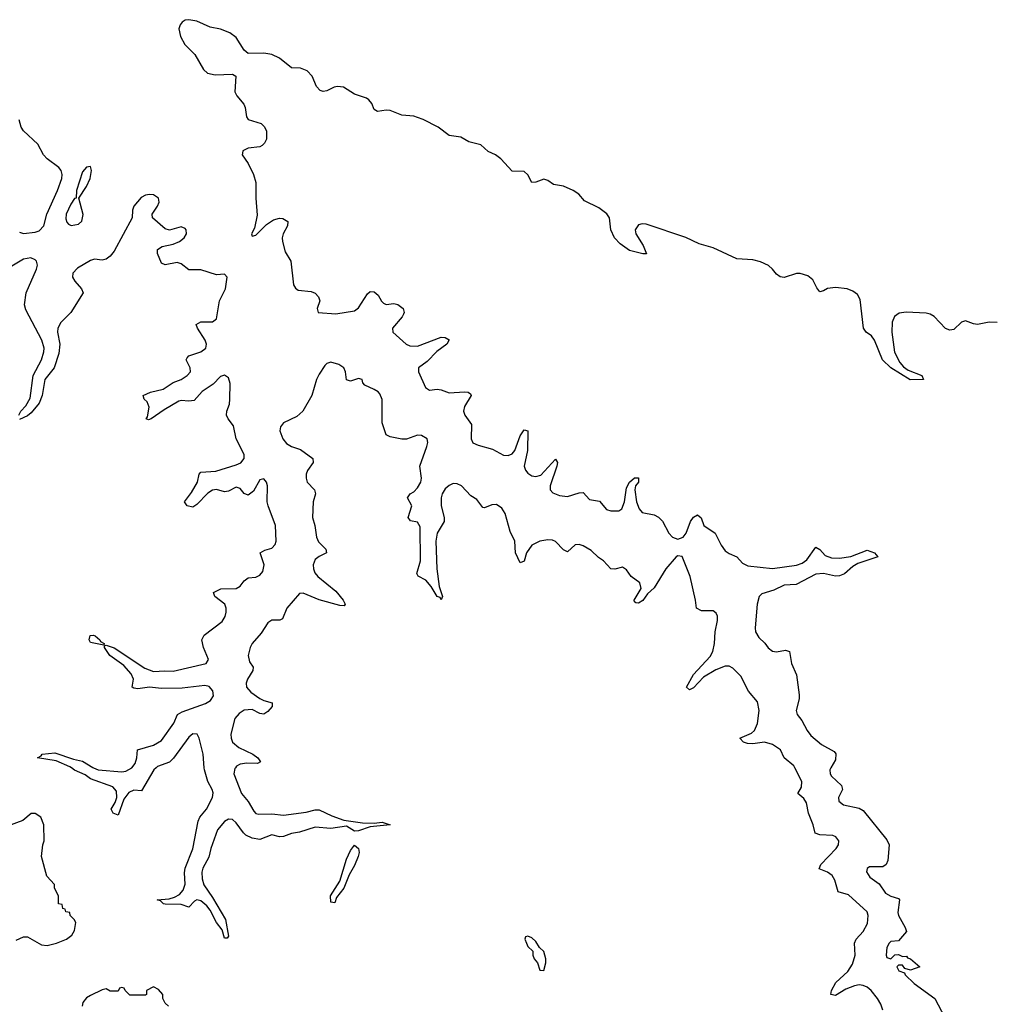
# Model space of a CAD drawing. Header units: inches. Extents: x 2528705 to 2676837, y 911742 to 1023252.
# Tile 125 of 143: x 2621391 to 2626331, y 958800 to 963796. Entities that reach past the tile are written whole.
import ezdxf

# ---------------------------------------------------------------- set-up
doc = ezdxf.new("R2010")
doc.units = ezdxf.units.IN
doc.header["$MEASUREMENT"] = 0
doc.layers.add('C6925', color=7, linetype='Continuous')
doc.layers.add('C6926', color=7, linetype='Continuous')

msp = doc.modelspace()

# ---------------------------------------------------------------- linework, layer by layer
at = {"layer": 'C6925', "color": 5}
for points, elevation in [([(2622082.9, 960000), (2622071.1, 959990), (2622010, 959883.8), (2621970, 959885.8), (2621944.6, 959875.4), (2621918.8, 959841.2), (2621890, 959760.4), (2621865.1, 959770), (2621855.8, 959790), (2621876, 959824), (2621884.3, 959850), (2621882.1, 959882.1), (2621864.3, 959904.3), (2621750, 959943.7), (2621723.6, 959963.6), (2621670, 959988.8), (2621653.9, 960000)], 20), ([(2621765.2, 960000), (2621790, 959989.5), (2621910, 959980.3), (2621930, 959983.6), (2621959.8, 960000)], 20), ([(2622485.4, 960000), (2622483.1, 959996.9), (2622478.1, 959970), (2622516.4, 959870), (2622550, 959828.4), (2622579.6, 959779.6), (2622590, 959768.7), (2622604, 959764), (2622670, 959766.9), (2622730, 959759.9), (2622844.8, 959775.2), (2622890, 959787.3), (2622910, 959786.4), (2622975.5, 959755.5), (2623035.1, 959735.1), (2623130, 959720.6), (2623190, 959719), (2623230, 959723.8), (2623271, 959710), (2623170, 959700.9), (2623110, 959679.8), (2623090, 959678.3), (2623050, 959703.5), (2622970, 959692.3), (2622890, 959699.5), (2622810, 959672.8), (2622770, 959667.5), (2622730, 959652.1), (2622710, 959650.4), (2622670, 959659.3), (2622610, 959636), (2622570, 959643.5), (2622538.8, 959658.8), (2622526, 959670), (2622490, 959720.9), (2622470, 959738), (2622450, 959738.7), (2622430, 959727.1), (2622395.4, 959684.6), (2622360.3, 959590), (2622350, 959545.8), (2622319.7, 959490), (2622314.8, 959470), (2622317.3, 959437.3), (2622326.2, 959406.2), (2622370, 959342.6), (2622435.1, 959230), (2622450, 959146), (2622443.6, 959136.4), (2622430, 959136), (2622417.7, 959177.7), (2622390, 959215.3), (2622358.3, 959278.3), (2622340.4, 959300.4), (2622310, 959324.3), (2622290, 959329.8), (2622277.4, 959322.6), (2622250, 959292.4), (2622210, 959305.7), (2622130, 959307.5), (2622120.5, 959310), (2622105.6, 959325.6), (2622089.2, 959330), (2622150, 959335.9), (2622177, 959343), (2622202.1, 959357.9), (2622221.2, 959378.8), (2622230.4, 959409.6), (2622227.6, 959467.6), (2622230.8, 959490), (2622270.3, 959589.7), (2622295.9, 959730), (2622305.1, 959750), (2622339.7, 959790), (2622369.9, 959850), (2622373, 959873), (2622368.3, 959890), (2622345.4, 959930), (2622328.5, 959990), (2622327.7, 960000)], 20), ([(2625769.9, 958769.9), (2625760, 958800), (2625743.1, 958830), (2625710.5, 958870.5), (2625690, 958886.5), (2625670, 958895), (2625650, 958898), (2625626, 958894), (2625583.3, 958876.6), (2625530, 958844.8), (2625506.6, 958850), (2625509.7, 958870), (2625532.6, 958910), (2625592.7, 958967.3), (2625616.8, 959003.2), (2625629.9, 959050.1), (2625626.7, 959110), (2625634.2, 959130), (2625670.5, 959170), (2625691.6, 959210), (2625696.1, 959250), (2625690.6, 959270), (2625596.3, 959356.3), (2625543.5, 959370), (2625526.7, 959430), (2625513, 959453), (2625490, 959470.5), (2625446.9, 959486.9), (2625455.2, 959510), (2625533.6, 959590), (2625545.9, 959610), (2625547.3, 959630), (2625531.5, 959650), (2625516.4, 959656.4), (2625450, 959660.1), (2625427.7, 959667.7), (2625416.6, 959710), (2625392.5, 959770), (2625383, 959823), (2625370, 959845), (2625338.9, 959870), (2625357.4, 959902.6), (2625359, 959930), (2625323, 960000)], 20), ([(2625506.3, 960000), (2625500.6, 959990), (2625502.4, 959970), (2625510, 959957.6), (2625561.3, 959910), (2625566.2, 959890), (2625545.9, 959850), (2625547.5, 959830), (2625571.4, 959811.4), (2625650, 959794.4), (2625670, 959784.2), (2625790, 959635.2), (2625802.4, 959610), (2625795.3, 959530), (2625787.7, 959510), (2625770, 959497.9), (2625702.7, 959497.3), (2625690.8, 959489.2), (2625687.8, 959472.2), (2625704.3, 959444.4), (2625751.8, 959411.8), (2625784.1, 959364.1), (2625810, 959349.5), (2625850, 959337.2), (2625855.1, 959330), (2625846.5, 959266.5), (2625850.1, 959250.1), (2625883.6, 959190), (2625890.2, 959170), (2625850, 959122), (2625810, 959118.4), (2625802.4, 959110), (2625790, 959088), (2625786.7, 959050), (2625790, 959038), (2625810, 959031.3), (2625831.6, 959051.6), (2625850, 959052), (2625870, 959042), (2625890, 959044.7), (2625895.9, 959035.9), (2625910, 959030.5), (2625958, 958990), (2625910, 958972.7), (2625882, 958982), (2625870, 958998), (2625850, 958998), (2625842, 958990), (2625852, 958970), (2625879.3, 958959.3), (2625884, 958950), (2625930, 958905.8), (2626033.4, 958830), (2626101.2, 958701.2)], 20), ([(2621374, 959126), (2621410, 959142), (2621430, 959142), (2621502, 959102), (2621530, 959099.1), (2621578, 959110), (2621628, 959130), (2621655.3, 959150), (2621670, 959174), (2621675.3, 959215.3), (2621668, 959230), (2621648, 959250), (2621646, 959266), (2621626, 959270), (2621622, 959282), (2621610, 959286), (2621606, 959306), (2621588, 959310), (2621588, 959350), (2621568, 959390), (2621567.3, 959407.3), (2621528.7, 959450), (2621502, 959550), (2621508.7, 959610), (2621515.3, 959630), (2621514, 959710), (2621499, 959750), (2621470, 959769), (2621450, 959769), (2621406.8, 959733.2), (2621330, 959704)], 40), ([(2622146, 958790), (2622130, 958806), (2622118, 958830), (2622118, 958850), (2622094.6, 958874.6), (2622070, 958888), (2622034, 958870), (2622034, 958850), (2622030, 958846), (2621950, 958846), (2621926, 958870), (2621922, 958882), (2621910, 958886), (2621898, 958882), (2621890, 958866), (2621850, 958866), (2621830, 958878), (2621810, 958874), (2621750, 958844), (2621730, 958833.2), (2621711, 958810), (2621707.3, 958790)], 40)]:
    msp.add_lwpolyline(points, dxfattribs=dict(at, elevation=elevation))
for points, elevation in [([(2622990, 959315.3), (2622970, 959319), (2622968.7, 959350), (2623015.2, 959424.8), (2623050, 959535.8), (2623070, 959580.3), (2623090, 959606.7), (2623110.1, 959590), (2623113.4, 959570), (2623109.1, 959550), (2623090, 959503.5), (2623062.5, 959457.5), (2623035.6, 959390), (2622998, 959342)], 20), ([(2623970, 959146), (2623958, 959142), (2623954, 959130), (2623962, 959110), (2623970, 959094), (2623994, 959070), (2623994, 959050), (2624002, 959030), (2624018, 959010), (2624030, 958974), (2624050, 958972), (2624061.2, 959010), (2624061.2, 959030), (2624050, 959068), (2624028.4, 959088.4), (2624010, 959118), (2623990, 959138)], 40)]:
    msp.add_lwpolyline(points, close=True, dxfattribs=dict(at, elevation=elevation))
at = {"layer": 'C6926', "color": 5, "elevation": 20}
for points in [[(2626350, 962259.8), (2626310, 962261), (2626249.9, 962249.9), (2626230, 962252.5), (2626190, 962267.5), (2626170, 962260.9), (2626130, 962224.5), (2626110, 962220.1), (2626088.5, 962228.5), (2626030, 962289.4), (2626010, 962301.5), (2625990, 962306.4), (2625887.8, 962312.2), (2625853.8, 962306.2), (2625829.1, 962290), (2625818.4, 962261.6), (2625815.8, 962210), (2625829.4, 962109.4), (2625857.2, 962057.2), (2625875.4, 962035.4), (2625898.1, 962018.1), (2625968.2, 961990), (2625976.3, 961970), (2625908.9, 961968.9), (2625810, 962029), (2625769.3, 962069.3), (2625727.1, 962170), (2625711.9, 962191.9), (2625686, 962210), (2625671.7, 962230), (2625655.5, 962375.5), (2625641.9, 962401.9), (2625618.8, 962418.8), (2625590, 962429.9), (2625530, 962438), (2625490, 962431.8), (2625470, 962419.6), (2625450, 962415), (2625435.1, 962435.1), (2625415.7, 962475.7), (2625390, 962496), (2625350, 962508.4), (2625331.9, 962508.1), (2625270, 962488.7), (2625250, 962491.1), (2625230, 962504.7), (2625210.8, 962530.8), (2625190, 962548.4), (2625150, 962567.9), (2625110, 962577.6), (2625030, 962583.4), (2624910, 962638.4), (2624839.1, 962659.1), (2624770, 962691.6), (2624570, 962758.9), (2624550, 962760.1), (2624530, 962755.2), (2624513.8, 962730), (2624516.9, 962710), (2624554.5, 962650), (2624571.4, 962608.6), (2624552.1, 962607.9), (2624485.5, 962625.5), (2624438.4, 962658.4), (2624408.6, 962688.6), (2624390.3, 962730), (2624382.9, 962790), (2624370.4, 962810.4), (2624330, 962841.8), (2624257.1, 962877.1), (2624228.1, 962910), (2624198.8, 962930), (2624150, 962951.3), (2624099, 962959), (2624070, 962980.6), (2624050, 962986.5), (2624010, 962970.9), (2623990, 962970.6), (2623968.6, 963008.6), (2623950, 963026.1), (2623890, 963027.9), (2623832.3, 963090), (2623804.9, 963110), (2623767.8, 963127.8), (2623730, 963161.6), (2623670, 963175.6), (2623630, 963200.2), (2623570, 963208.6), (2623513.5, 963250), (2623438.3, 963290), (2623410, 963300.3), (2623390, 963306.3), (2623330, 963311.9), (2623270, 963335.1), (2623250, 963336.6), (2623207.1, 963330), (2623190, 963340.2), (2623177.1, 963370), (2623162.5, 963390), (2623150, 963398.7), (2623090, 963418.1), (2623033.8, 963453.8), (2623003.6, 963456.4), (2622987.1, 963452.9), (2622950, 963434.5), (2622930, 963431.4), (2622916.1, 963436.1), (2622896.5, 963456.5), (2622875.1, 963510), (2622850, 963536.7), (2622815.1, 963550), (2622770, 963552.6), (2622710, 963600.9), (2622670, 963619.2), (2622630, 963626.6), (2622550, 963624.8), (2622530, 963641.8), (2622490, 963706.4), (2622456.5, 963730), (2622410, 963747.5), (2622357.5, 963757.5), (2622290, 963788.4), (2622250, 963796), (2622230, 963794), (2622215.9, 963784), (2622204.8, 963770), (2622198.8, 963750), (2622207.3, 963710), (2622228.4, 963670), (2622279.4, 963619.4), (2622323.5, 963543.5), (2622344.3, 963524.3), (2622383.5, 963516.5), (2622470, 963519.5), (2622487.3, 963510), (2622482, 963430), (2622492, 963410), (2622527.8, 963367.8), (2622535.8, 963350), (2622542.4, 963302.4), (2622550.6, 963290), (2622616, 963270), (2622633.2, 963253.2), (2622643, 963230), (2622643.5, 963190), (2622633.6, 963170), (2622621.5, 963158.5), (2622609.5, 963150.5), (2622550, 963144.1), (2622523.2, 963130), (2622521.3, 963118.7), (2622520.2, 963110), (2622550, 963066), (2622576.8, 963010), (2622588.5, 962970), (2622588.8, 962891.2), (2622596.2, 962803.8), (2622581.8, 962738.2), (2622567.8, 962710), (2622570, 962697.3), (2622590, 962702.2), (2622644, 962756), (2622679.5, 962780.5), (2622710, 962788.8), (2622726.9, 962786.9), (2622751.8, 962771.8), (2622750.2, 962750), (2622727.2, 962710), (2622722.6, 962690), (2622724.1, 962670), (2622738.1, 962618.1), (2622766.9, 962570), (2622779.7, 962450), (2622790, 962433.4), (2622804.4, 962424.4), (2622870, 962417.6), (2622890, 962407.8), (2622907.2, 962390), (2622914.3, 962370), (2622901.1, 962330), (2622906, 962310), (2622995.8, 962304.2), (2623090, 962318.2), (2623110, 962333.5), (2623154.9, 962405.1), (2623170, 962417.1), (2623190, 962415.7), (2623210, 962399.1), (2623227.2, 962367.2), (2623237.4, 962357.4), (2623250, 962351.1), (2623290, 962355.2), (2623310, 962351.1), (2623337.3, 962330), (2623342.1, 962310), (2623338.5, 962301.5), (2623331.9, 962288.1), (2623282.1, 962230), (2623283.6, 962210), (2623351.6, 962150), (2623370, 962140.8), (2623410, 962139.2), (2623530, 962184.8), (2623550, 962184.2), (2623570, 962171.2), (2623558.4, 962150), (2623507.6, 962112.4), (2623458.6, 962061.5), (2623414.4, 962030), (2623414.4, 962010), (2623449.5, 961929.5), (2623470, 961915.6), (2623510, 961920.6), (2623530, 961918.4), (2623570, 961903.3), (2623647.7, 961907.7), (2623665.8, 961905.8), (2623678, 961898), (2623682, 961890), (2623647.2, 961832.8), (2623643.4, 961810), (2623649.4, 961790), (2623682.8, 961742.8), (2623682.1, 961670), (2623690, 961649.1), (2623716.7, 961636.7), (2623790, 961617.3), (2623846.4, 961586.4), (2623870, 961584.8), (2623890, 961593.8), (2623903.4, 961610), (2623930, 961684.4), (2623950, 961715.2), (2623970, 961710.6), (2623967.1, 961610), (2623950.1, 961530), (2623956.5, 961510), (2623970, 961494.9), (2623990, 961482.3), (2624010, 961478.1), (2624034.6, 961485.4), (2624110, 961566.7), (2624119.5, 961550), (2624116.9, 961530), (2624081.9, 961430), (2624083.3, 961410), (2624095.5, 961395.5), (2624130, 961381.4), (2624170, 961376.6), (2624230, 961395.6), (2624250, 961396.5), (2624281.6, 961361.6), (2624332.2, 961352.2), (2624368.4, 961310), (2624390, 961303.5), (2624430, 961303.1), (2624445.6, 961314.4), (2624459.6, 961350), (2624470, 961420.3), (2624485.3, 961450), (2624510, 961471.5), (2624531.2, 961471.2), (2624530.2, 961450), (2624515.6, 961430), (2624511.9, 961410), (2624521.3, 961350), (2624533.6, 961313.6), (2624550, 961295.1), (2624610, 961283.4), (2624632.1, 961272.1), (2624651.6, 961251.6), (2624684.1, 961190), (2624702.5, 961170), (2624730, 961160.9), (2624757, 961170), (2624772.2, 961190), (2624795.2, 961250), (2624810, 961271), (2624830, 961283.2), (2624847.9, 961267.9), (2624862, 961230), (2624919.6, 961190), (2624950.1, 961130), (2624970, 961101.7), (2624990, 961087.4), (2625029.2, 961070), (2625058.5, 961038.5), (2625085, 961025), (2625210, 961011.8), (2625332.3, 961027.7), (2625361.1, 961038.9), (2625385.2, 961054.8), (2625430, 961119), (2625450, 961107.1), (2625477.8, 961077.8), (2625510, 961065.6), (2625550, 961064.4), (2625607.1, 961073), (2625690, 961104.7), (2625728, 961090), (2625745.5, 961070), (2625643.9, 961036), (2625618.7, 961021.3), (2625575.5, 960984.5), (2625550, 960973.4), (2625530, 960972.5), (2625470, 960985.2), (2625430, 960982.7), (2625330.6, 960929.4), (2625270, 960927.3), (2625217.8, 960902.2), (2625156.7, 960883.3), (2625143, 960870), (2625132.3, 960830), (2625122.4, 960710), (2625124.8, 960690), (2625141.4, 960661.4), (2625172.2, 960632.2), (2625188.7, 960608.7), (2625210, 960592.6), (2625231, 960589), (2625276.2, 960596.2), (2625296.3, 960590), (2625306, 960530), (2625331.8, 960471.8), (2625345, 960370), (2625346.3, 960350), (2625330.9, 960290), (2625335.9, 960270), (2625359.7, 960239.7), (2625386.1, 960190), (2625404.8, 960164.8), (2625458.4, 960118.4), (2625523, 960083), (2625531.7, 960071.7), (2625530, 960041), (2625506.3, 960000)], [(2621390, 962718), (2621410, 962710.7), (2621470, 962718), (2621490, 962725.2), (2621513.1, 962750), (2621528.9, 962810), (2621582.8, 962930), (2621604.7, 962990), (2621607.2, 963010), (2621601.4, 963030), (2621590, 963045.9), (2621530, 963089.2), (2621511.7, 963110), (2621483.8, 963163.8), (2621410, 963232.3), (2621398.7, 963250), (2621388, 963288)], [(2621959.8, 960000), (2621977.6, 960022.4), (2621986.2, 960050), (2621988.1, 960091.9), (2622070, 960114.3), (2622110, 960138.2), (2622173.4, 960226.6), (2622191.3, 960270), (2622215.2, 960284.8), (2622334.4, 960325.6), (2622359, 960341), (2622374.2, 960365.8), (2622371.7, 960390), (2622352, 960412), (2622330, 960417.2), (2622216.2, 960403.8), (2622110, 960402.9), (2622050, 960408.7), (2621990, 960400.9), (2621970, 960404.5), (2621961.4, 960410), (2621968.1, 960450), (2621957.5, 960477.5), (2621919.1, 960519.1), (2621849.2, 960570), (2621821.3, 960610), (2621821, 960619), (2621830, 960621.6), (2621870, 960608), (2622025.4, 960505.4), (2622070, 960488.7), (2622127.2, 960492.8), (2622170, 960490.5), (2622336.5, 960530), (2622349.2, 960550), (2622323.7, 960610), (2622314.8, 960650), (2622327.2, 960672.8), (2622417.7, 960742.3), (2622433, 960767), (2622438.7, 960790), (2622438.3, 960810), (2622431.1, 960830), (2622380.8, 960870), (2622374.8, 960890), (2622412.3, 960907.7), (2622490, 960909.1), (2622510, 960921.2), (2622530.8, 960949.2), (2622550, 960964.4), (2622590, 960968.2), (2622610, 960976.9), (2622624.7, 960995.3), (2622631.5, 961030), (2622611.3, 961090), (2622635.3, 961104.7), (2622670, 961114.6), (2622686.5, 961133.5), (2622692.3, 961150), (2622689.1, 961230), (2622651.1, 961330), (2622646.3, 961350), (2622648, 961430), (2622642.5, 961450), (2622630, 961467), (2622610, 961461.2), (2622576.8, 961403.2), (2622550, 961384.1), (2622530, 961391.3), (2622510, 961416.9), (2622490, 961423.4), (2622450, 961403.1), (2622430, 961400.1), (2622390, 961412.8), (2622370, 961408.7), (2622346.2, 961393.8), (2622290, 961336.8), (2622270, 961323), (2622240.4, 961330), (2622227.6, 961350), (2622263.6, 961396.4), (2622292.7, 961450), (2622301.3, 961490), (2622310, 961500.2), (2622385.7, 961505.7), (2622490, 961536.9), (2622512.3, 961547.7), (2622529.9, 961570), (2622530.3, 961590), (2622489.9, 961670), (2622475.6, 961735.6), (2622448.6, 961770), (2622440.7, 961790), (2622441.8, 961810), (2622454.9, 961845.1), (2622457.8, 961870), (2622459.2, 961950), (2622450, 961979.1), (2622430, 961992.3), (2622410, 961986.1), (2622372.7, 961947.3), (2622317.6, 961910), (2622276.4, 961863.6), (2622250, 961859.9), (2622210, 961864.1), (2622199.4, 961860.6), (2622123.6, 961816.4), (2622058.3, 961770), (2622045.3, 961765.3), (2622032.3, 961770), (2622039, 961781), (2622048.8, 961830), (2622037.4, 961857.4), (2622022, 961870), (2622018.3, 961890), (2622054.6, 961905.4), (2622119.3, 961920.7), (2622170, 961955.1), (2622210, 961970.5), (2622240.8, 961990), (2622258.2, 962010), (2622256.4, 962030), (2622235.8, 962070), (2622240.1, 962079.9), (2622249.3, 962090.7), (2622310.7, 962110), (2622335.7, 962130), (2622339.4, 962150), (2622332.6, 962170), (2622293, 962230), (2622286.5, 962250), (2622310, 962262.7), (2622370, 962262.5), (2622390, 962278.4), (2622404.7, 962370), (2622435.5, 962430), (2622443.5, 962490), (2622430, 962505.6), (2622390, 962501.7), (2622310, 962526), (2622250, 962527.4), (2622210, 962556.7), (2622190, 962564.1), (2622130, 962552.2), (2622110, 962560.3), (2622089.9, 962610), (2622089.9, 962630), (2622114.8, 962645.2), (2622170, 962657.7), (2622202, 962670), (2622226.1, 962690), (2622236.7, 962710), (2622235.9, 962730), (2622230, 962736.8), (2622210, 962744.2), (2622151.3, 962728.7), (2622130, 962735), (2622064.9, 962790), (2622063.4, 962810), (2622090.5, 962850), (2622098.5, 962870), (2622094.9, 962890), (2622070, 962907.1), (2622050, 962909.9), (2622030, 962905.9), (2622007, 962893), (2621969.8, 962850.2), (2621963.3, 962830), (2621961.8, 962790), (2621870, 962622), (2621850, 962596.1), (2621830, 962580.1), (2621810, 962575.4), (2621770, 962581.6), (2621750, 962573.9), (2621684.7, 962535.3), (2621660.1, 962510), (2621659.6, 962490), (2621670.1, 962470), (2621704.3, 962430), (2621712.9, 962410), (2621650.8, 962310), (2621600.7, 962259.3), (2621585.4, 962230), (2621583.1, 962210), (2621594.1, 962150), (2621590, 962102.4), (2621566.6, 962030), (2621518.5, 961970), (2621505.3, 961890), (2621490.6, 961850), (2621450, 961802), (2621430, 961786.8), (2621390, 961767.3)], [(2621386, 961790), (2621397.6, 961810), (2621422.9, 961837.1), (2621445, 961875), (2621459.1, 961990), (2621501.9, 962070), (2621513.6, 962110), (2621514.7, 962130), (2621503.3, 962170), (2621423.1, 962323.1), (2621414.8, 962350), (2621424.4, 962410), (2621476.9, 962530), (2621480.8, 962550), (2621477.1, 962570), (2621470, 962577.9), (2621447.2, 962587.2), (2621410, 962581.7), (2621325.1, 962530)], [(2625323, 960000), (2625317.9, 960010), (2625270, 960049.8), (2625250.5, 960090.5), (2625210, 960118.5), (2625170, 960130.7), (2625110, 960121.9), (2625084.2, 960124.2), (2625062.6, 960130), (2625045.4, 960150), (2625103.9, 960176.1), (2625119.9, 960190), (2625134.6, 960225.5), (2625142.5, 960290), (2625135.1, 960335.1), (2625088.1, 960388.1), (2625050, 960464.9), (2625010, 960506.1), (2624990, 960515.8), (2624970, 960516.1), (2624923.3, 960496.7), (2624859.8, 960460.2), (2624810, 960405), (2624790, 960396.2), (2624774.8, 960410), (2624810, 960473), (2624894.5, 960565.5), (2624907.5, 960590), (2624916.8, 960630), (2624919.9, 960690), (2624931.9, 960748.1), (2624931.9, 960770), (2624924.9, 960784.9), (2624910, 960796.1), (2624850, 960796.5), (2624825, 960810), (2624819.9, 960850), (2624792.1, 960970), (2624752.9, 961072.9), (2624730, 961076.4), (2624721.9, 961070), (2624670, 961009.1), (2624610, 960913), (2624576.5, 960883.5), (2624551.8, 960848.2), (2624530, 960836), (2624517.6, 960837.6), (2624510, 960842.7), (2624508.7, 960850), (2624543.4, 960910), (2624538.1, 960938.1), (2624493.8, 960970), (2624470, 961004.5), (2624450, 961018.2), (2624410, 961008.7), (2624389.9, 961010), (2624353.7, 961050), (2624327.4, 961067.4), (2624290, 961103.3), (2624250, 961125.6), (2624230, 961132.4), (2624210, 961132.1), (2624170, 961096.6), (2624150, 961106.7), (2624110, 961149.1), (2624095.1, 961155.1), (2624070, 961156.8), (2624030, 961149.6), (2623990, 961129.4), (2623962.3, 961090), (2623950, 961049.3), (2623930, 961040.7), (2623906.6, 961090), (2623902.4, 961150), (2623879.5, 961199.5), (2623853.9, 961290), (2623837.6, 961317.6), (2623810, 961335.5), (2623786.2, 961333.8), (2623750, 961318.8), (2623741.7, 961321.7), (2623710, 961361.6), (2623680.8, 961380.8), (2623632, 961430), (2623610, 961441.5), (2623590, 961442.4), (2623570, 961432.6), (2623550, 961415), (2623534.8, 961390), (2623529, 961370), (2623529.2, 961330), (2623545.5, 961270), (2623544.3, 961250), (2623509.6, 961190.4), (2623502.6, 961150), (2623507.7, 961010), (2623520.1, 960920.1), (2623535.8, 960870), (2623530, 960852.7), (2623523.9, 960863.9), (2623510, 960869.8), (2623479.5, 960919.5), (2623452.5, 960952.5), (2623413, 960973), (2623405.2, 960985.2), (2623424.3, 961050), (2623422.8, 961222.8), (2623410, 961246.3), (2623373.7, 961253.7), (2623361.7, 961270), (2623380.5, 961330), (2623359, 961370), (2623371.5, 961390), (2623390, 961400.6), (2623410, 961421), (2623425.9, 961450), (2623429.9, 961470), (2623420.9, 961530), (2623456.6, 961630), (2623461.7, 961650), (2623457.7, 961670), (2623430, 961686.9), (2623410, 961687.8), (2623353.1, 961666.9), (2623330, 961667.3), (2623270, 961679.3), (2623251.2, 961690), (2623230.5, 961750), (2623229.7, 961869.7), (2623218, 961898), (2623210, 961908.2), (2623190, 961920.1), (2623141.7, 961941.7), (2623132.6, 961952.6), (2623128.3, 961970), (2623110, 961976.2), (2623070, 961962.6), (2623050, 961968.5), (2623044.2, 962010), (2623035, 962030), (2623010, 962046.1), (2622970, 962058.6), (2622950, 962052), (2622938.6, 962041.4), (2622910, 961997.8), (2622897.1, 961970), (2622872.5, 961890), (2622826.9, 961810), (2622797.9, 961782.1), (2622729.5, 961750), (2622715, 961730), (2622711, 961710), (2622726.3, 961670), (2622744.9, 961644.9), (2622770, 961630.4), (2622815.5, 961615.5), (2622878.3, 961570), (2622880.7, 961550), (2622850.6, 961509.4), (2622844.3, 961490), (2622844.2, 961470), (2622850.1, 961450), (2622886.7, 961410), (2622891.3, 961390), (2622880.3, 961350), (2622877.5, 961270), (2622888.6, 961230), (2622896.3, 961170), (2622907.3, 961147.3), (2622944.4, 961110), (2622947.8, 961090), (2622910, 961072.3), (2622890, 961056.2), (2622880.5, 961030), (2622881, 961010), (2622888.6, 960988.6), (2622904, 960970), (2622995.6, 960895.6), (2623031.7, 960850), (2623042, 960830), (2623037.4, 960822.6), (2623015.7, 960824.3), (2622910, 960852.1), (2622830, 960886.9), (2622810, 960884.6), (2622746.5, 960810), (2622723.9, 960756), (2622710.5, 960749.5), (2622670, 960748.7), (2622650, 960735), (2622617.1, 960682.9), (2622571.3, 960630), (2622560.3, 960610), (2622549.8, 960570), (2622557.2, 960537.2), (2622575.5, 960510), (2622573.3, 960493.3), (2622546.6, 960450), (2622539.9, 960430), (2622542.1, 960410), (2622563.3, 960383.3), (2622610, 960351.7), (2622630, 960341.4), (2622671.7, 960330), (2622671.7, 960311.7), (2622650, 960285), (2622630, 960272.5), (2622610, 960276.3), (2622570, 960295.4), (2622530, 960292.9), (2622504, 960276), (2622483.3, 960250), (2622461.8, 960170), (2622463.3, 960150), (2622471.1, 960130), (2622502.5, 960102.5), (2622573.5, 960070), (2622599.4, 960050), (2622613.2, 960030), (2622598.2, 960021.8), (2622544.1, 960024.1), (2622510, 960019.2), (2622491.6, 960008.4), (2622485.4, 960000)], [(2622327.7, 960000), (2622321.6, 960070), (2622300.9, 960150), (2622291.3, 960171.3), (2622270, 960171.8), (2622250, 960156), (2622171.4, 960048.6), (2622151.3, 960028.7), (2622090, 960006.1), (2622082.9, 960000)], [(2621653.9, 960000), (2621645.7, 960005.7), (2621576.2, 960036.2), (2621482, 960050), (2621499.3, 960060.7), (2621504.5, 960070), (2621570, 960076.3), (2621664, 960044), (2621710, 960033.4), (2621761.5, 960001.5), (2621765.2, 960000)]]:
    msp.add_lwpolyline(points, dxfattribs=at)
for points in [[(2621750, 963051.8), (2621730, 963047.7), (2621710, 963024.5), (2621678.7, 962930), (2621677.3, 962890), (2621670, 962888.4), (2621650, 962860.6), (2621627.4, 962810), (2621625.7, 962785.7), (2621630, 962769.1), (2621638.4, 962758.4), (2621652.5, 962752.5), (2621690, 962758.7), (2621705.8, 962774.3), (2621712.5, 962807.5), (2621692, 962890), (2621730.4, 962949.6), (2621749.4, 962990), (2621756.2, 963030)], [(2621818.5, 960621.5), (2621810, 960623.6), (2621750, 960635.1), (2621744.2, 960650), (2621749, 960671), (2621766.1, 960673.9), (2621774.9, 960670), (2621798, 960650), (2621800.8, 960640.8), (2621819.1, 960630)]]:
    msp.add_lwpolyline(points, close=True, dxfattribs=at)

doc.saveas('drawing.dxf')
